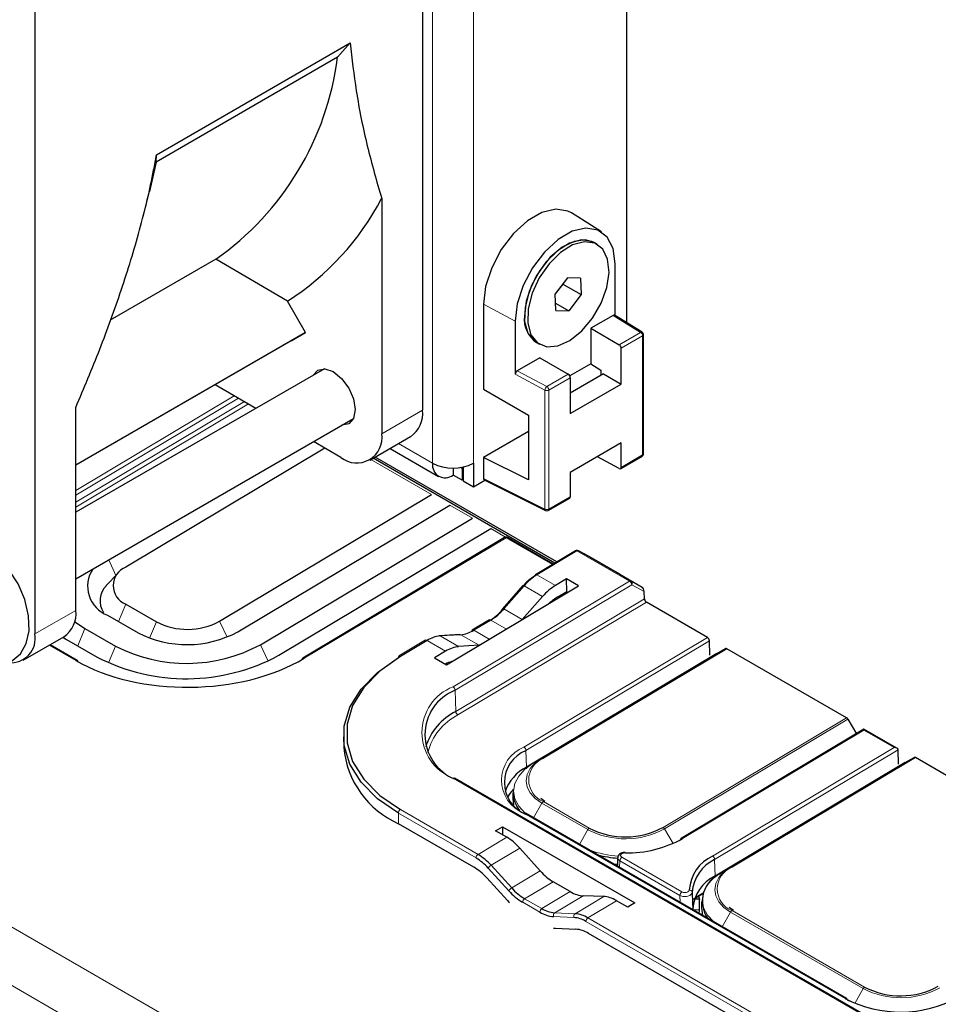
# Paper-space layout 'Blatt2' of a CAD drawing. Header units: millimetres. Extents: x 5 to 418, y 2 to 292.
# Tile 48 of 67: x 123 to 139, y 171 to 188. Entities that reach past the tile are written whole.
import ezdxf

# ---------------------------------------------------------------- set-up
doc = ezdxf.new("R2010")
doc.units = ezdxf.units.MM

psp = doc.layouts.new('Blatt2')

# ---------------------------------------------------------------- linework, layer by layer
at = {"color": 7, "linetype": 'Continuous', "lineweight": 18}
for p, q in [((130.132, 180.18), (130.132, 198.961)), ((130.839, 198.961), (130.839, 180.18)), ((89.115, 191.602), (131.88, 166.915)), ((131.445, 166.154), (88.681, 190.841)), ((131.564, 182.641), (131.016, 182.936)), ((133.737, 182.448), (133.26, 182.744)), ((133.367, 182.234), (133.737, 182.448)), ((133.773, 182.387), (133.402, 182.173)), ((133.773, 180.323), (133.773, 182.387)), ((132.078, 181.448), (131.564, 181.724)), ((131.6, 181.785), (132.112, 181.51)), ((132.112, 181.51), (132.483, 181.724)), ((132.518, 181.662), (132.147, 181.448)), ((123.944, 179.707), (126.693, 181.349)), ((126.763, 181.309), (123.944, 179.625)), ((132.078, 179.384), (132.078, 181.448)), ((132.147, 181.448), (132.147, 179.385)), ((123.944, 179.503), (126.867, 181.249)), ((126.937, 181.208), (123.944, 179.42)), ((129.248, 180.691), (129.955, 181.099)), ((130.132, 180.18), (129.541, 180.522)), ((133.402, 180.109), (133.773, 180.323)), ((130.113, 179.638), (129.062, 180.245)), ((131.016, 179.915), (132.078, 179.384)), ((132.147, 179.385), (132.518, 179.599)), ((130.82, 179.23), (130.432, 179.454)), ((131.395, 178.898), (131.139, 179.046)), ((131.404, 178.889), (127.904, 176.798)), ((132.209, 178.424), (131.404, 178.889)), ((132.634, 178.661), (131.939, 178.246)), ((133.547, 178.133), (132.634, 178.661)), ((132.659, 178.664), (133.572, 178.137)), ((132.846, 178.563), (132.659, 178.664)), ((124.64, 178.234), (124.519, 178.506)), ((132.261, 178.06), (131.939, 178.246)), ((130.486, 176.305), (133.547, 178.133)), ((133.583, 178.073), (130.522, 176.245)), ((133.572, 178.137), (133.763, 178.034)), ((133.799, 177.957), (133.583, 178.073)), ((131.716, 178.055), (131.364, 177.653)), ((132.037, 177.87), (131.716, 178.055)), ((124.811, 177.737), (124.685, 177.436)), ((130.533, 175.876), (133.803, 177.829)), ((133.839, 177.769), (130.569, 175.816)), ((123.237, 177.221), (123.944, 177.629)), ((131.681, 177.469), (131.364, 177.653)), ((125.342, 177.431), (125.223, 177.148)), ((126.438, 177.442), (126.568, 177.166)), ((131.14, 177.462), (130.843, 177.284)), ((131.41, 177.306), (131.14, 177.462)), ((124.104, 177.314), (123.978, 177.014)), ((130.618, 177.207), (130.26, 177.185)), ((130.936, 177.024), (130.618, 177.207)), ((131.113, 177.129), (130.843, 177.284)), ((127.145, 177.034), (127.279, 176.751)), ((130.035, 177.108), (129.573, 176.832)), ((130.356, 176.922), (130.035, 177.108)), ((130.58, 177), (130.26, 177.185)), ((131.714, 175.258), (134.896, 177.159)), ((134.932, 177.099), (131.75, 175.198)), ((123.944, 176.758), (123.483, 177.024)), ((124.635, 177.008), (124.513, 176.718)), ((132.027, 175.066), (135.208, 176.967)), ((135.233, 176.964), (132.052, 175.064)), ((134.223, 176.384), (134.225, 176.382)), ((130.533, 175.876), (130.522, 176.245)), ((134.126, 173.866), (137.308, 175.767)), ((137.333, 175.741), (134.151, 173.84)), ((132.985, 175.644), (132.987, 175.643)), ((137.609, 175.551), (134.463, 173.672)), ((138.131, 175.25), (137.609, 175.551)), ((131.759, 174.912), (131.75, 175.198)), ((134.985, 173.37), (138.131, 175.25)), ((138.202, 175.211), (135.021, 173.31)), ((131.875, 174.979), (132.027, 175.066)), ((135.297, 173.178), (138.479, 175.079)), ((138.504, 175.076), (135.322, 173.176)), ((131.759, 174.884), (131.759, 174.912)), ((143.921, 166.964), (130.486, 174.719)), ((137.493, 174.496), (137.495, 174.494)), ((132.052, 174.313), (132.847, 173.853)), ((129.573, 174.174), (130.919, 173.397)), ((131.883, 174.031), (132.027, 174.286)), ((132.822, 173.827), (132.027, 174.286)), ((129.541, 173.93), (129.539, 174.112)), ((130.884, 173.336), (129.539, 174.112)), ((137.283, 170.897), (131.715, 174.111)), ((132.679, 173.572), (132.822, 173.827)), ((134.3, 173.588), (134.151, 173.84)), ((131.417, 173.695), (130.919, 173.397)), ((131.641, 173.508), (131.144, 173.211)), ((133.379, 173.287), (133.374, 173.171)), ((134.418, 172.687), (133.379, 173.287)), ((133.413, 173.348), (134.453, 172.748)), ((135.029, 173.024), (135.021, 173.31)), ((131.453, 172.767), (131.094, 173.162)), ((131.144, 173.211), (131.502, 172.816)), ((131.997, 173.111), (131.502, 172.816)), ((135.145, 173.091), (135.297, 173.178)), ((132.221, 172.925), (131.727, 172.63)), ((131.727, 172.63), (132.025, 172.458)), ((132.518, 172.753), (132.025, 172.458)), ((132.743, 172.681), (132.248, 172.386)), ((133.098, 172.667), (132.601, 172.37)), ((133.322, 172.595), (132.824, 172.297)), ((134.422, 172.566), (134.418, 172.687)), ((134.679, 172.653), (134.825, 172.74)), ((131.99, 172.396), (131.693, 172.568)), ((135.322, 172.425), (137.62, 171.098)), ((132.581, 172.304), (132.228, 172.319)), ((132.248, 172.386), (132.601, 172.37)), ((132.824, 172.297), (139.758, 168.295)), ((135.154, 172.143), (135.297, 172.398)), ((137.595, 171.071), (135.297, 172.398)), ((139.723, 168.233), (132.789, 172.236)), ((137.451, 170.814), (137.595, 171.071))]:
    psp.add_line(p, q, dxfattribs=at)
at = {"color": 7, "linetype": 'Continuous', "lineweight": 25}
for p, q in [((129.955, 198.246), (129.955, 181.099)), ((133.49, 197.513), (133.49, 182.619)), ((123.237, 194.368), (123.237, 177.221)), ((125.343, 185.53), (128.699, 187.468)), ((128.483, 187.219), (128.699, 187.468)), ((128.483, 187.219), (125.336, 185.403)), ((125.336, 185.403), (125.224, 184.893)), ((125.336, 185.403), (125.343, 185.53)), ((125.111, 184.453), (125.224, 184.893)), ((129.248, 184.769), (129.248, 180.691)), ((133.057, 184.191), (132.54, 184.52)), ((132.983, 183.976), (132.93, 184.006)), ((126.371, 183.717), (124.543, 182.661)), ((127.615, 182.991), (126.371, 183.717)), ((133.295, 182.74), (133.295, 183.64)), ((132.472, 183.396), (132.258, 183.116)), ((132.697, 183.39), (132.472, 183.396)), ((132.697, 183.39), (132.708, 183.104)), ((132.389, 183.287), (132.258, 183.115)), ((132.389, 183.288), (132.389, 183.287)), ((132.389, 183.287), (132.708, 183.104)), ((132.269, 182.829), (132.258, 183.116)), ((132.708, 183.104), (132.493, 182.823)), ((127.929, 182.448), (127.615, 182.991)), ((131.016, 182.936), (131.016, 181.466)), ((132.264, 182.955), (132.493, 182.823)), ((132.269, 182.829), (132.493, 182.823)), ((133.26, 182.744), (132.872, 182.52)), ((133.764, 182.45), (133.285, 182.746)), ((131.564, 182.641), (131.564, 181.724)), ((132.872, 182.52), (132.872, 181.904)), ((132.872, 182.52), (133.367, 182.234)), ((127.929, 182.448), (123.944, 180.148)), ((127.679, 182.304), (127.929, 182.448)), ((133.787, 180.344), (133.787, 182.407)), ((127.679, 182.304), (123.944, 180.148)), ((131.93, 182.274), (131.983, 182.244)), ((133.402, 181.553), (133.402, 182.173)), ((131.988, 182.009), (131.6, 181.785)), ((131.988, 182.009), (132.483, 181.724)), ((128.257, 181.819), (123.944, 179.329)), ((132.872, 181.904), (132.509, 181.695)), ((132.872, 181.904), (133.048, 181.795)), ((133.096, 181.729), (132.518, 181.396)), ((132.518, 181.662), (132.518, 181.042)), ((133.048, 181.795), (133.048, 181.702)), ((133.096, 181.729), (133.402, 181.553)), ((127.068, 181.132), (126.359, 181.542)), ((132.518, 181.042), (133.402, 181.553)), ((131.016, 181.466), (131.796, 181.016)), ((123.944, 177.629), (123.944, 181.144)), ((131.796, 181.016), (131.796, 179.893)), ((123.944, 178.174), (128.757, 180.953)), ((129.041, 180.233), (129.748, 180.641)), ((131.796, 180.733), (131.016, 180.282)), ((128.541, 180.282), (128.068, 180.555)), ((133.402, 180.532), (132.518, 180.022)), ((133.402, 180.109), (133.402, 180.532)), ((128.263, 180.443), (124.811, 178.381)), ((132.283, 178.468), (129.134, 180.287)), ((129.394, 180.437), (130.235, 179.951)), ((131.016, 180.282), (131.016, 179.915)), ((131.796, 179.893), (131.016, 180.282)), ((133.368, 180.088), (132.988, 180.293)), ((133.392, 180.087), (133.762, 180.301)), ((132.248, 178.448), (129.098, 180.266)), ((130.644, 180.089), (130.615, 180.106)), ((130.662, 180.114), (130.662, 179.874)), ((130.839, 180.18), (130.839, 179.772)), ((130.485, 180.096), (130.485, 179.976)), ((130.644, 179.884), (130.485, 179.976)), ((130.662, 180.099), (130.644, 180.089)), ((130.644, 180.089), (130.644, 179.884)), ((132.518, 180.022), (132.518, 179.599)), ((130.662, 179.895), (130.644, 179.884)), ((130.662, 179.874), (130.839, 179.772)), ((130.839, 179.772), (131.037, 179.887)), ((131.027, 179.892), (132.09, 179.361)), ((126.438, 177.442), (130.113, 179.638)), ((126.756, 177.258), (130.432, 179.454)), ((132.137, 179.362), (132.508, 179.576)), ((127.145, 177.034), (130.82, 179.23)), ((127.463, 176.85), (131.139, 179.046)), ((131.379, 178.892), (127.879, 176.801)), ((132.224, 178.433), (131.429, 178.892)), ((132.609, 178.663), (131.914, 178.248)), ((132.845, 178.563), (132.658, 178.664)), ((132.659, 178.664), (132.658, 178.664)), ((133.377, 178.257), (132.846, 178.563)), ((124.671, 178.267), (124.474, 178.061)), ((133.377, 178.257), (133.763, 178.034)), ((131.694, 178.06), (131.341, 177.658)), ((132.454, 178.175), (132.261, 178.06)), ((132.663, 178.055), (132.454, 178.175)), ((132.458, 177.957), (132.454, 178.175)), ((130.372, 176.686), (132.663, 178.055)), ((132.304, 177.865), (132.458, 177.957)), ((132.458, 177.957), (132.478, 177.945)), ((133.803, 177.829), (133.799, 177.957)), ((124.811, 177.737), (125.342, 177.431)), ((132.037, 177.87), (131.681, 177.469)), ((134.896, 177.159), (133.839, 177.769)), ((124.493, 177.547), (125.024, 177.241)), ((123.922, 177.438), (124.104, 177.314)), ((131.115, 177.464), (130.818, 177.287)), ((124.104, 177.314), (124.635, 177.008)), ((130.601, 177.212), (130.242, 177.189)), ((123.03, 176.763), (123.737, 177.171)), ((123.969, 176.761), (123.498, 177.033)), ((123.722, 177.163), (123.786, 177.124)), ((123.786, 177.124), (124.317, 176.818)), ((130.01, 177.11), (129.548, 176.834)), ((134.939, 176.853), (134.932, 177.099)), ((130.356, 176.922), (130.163, 176.807)), ((130.936, 177.024), (130.58, 177)), ((135.057, 176.879), (131.875, 174.979)), ((135.057, 176.879), (135.208, 176.967)), ((137.308, 175.767), (135.233, 176.964)), ((130.163, 176.807), (130.372, 176.686)), ((134.587, 176.601), (134.94, 176.812)), ((134.357, 176.464), (134.587, 176.601)), ((134.588, 176.599), (134.587, 176.601)), ((133.35, 175.862), (134.357, 176.464)), ((134.177, 176.354), (134.175, 176.355)), ((134.209, 176.376), (134.211, 176.374)), ((134.358, 176.462), (134.357, 176.464)), ((133.969, 176.23), (133.967, 176.231)), ((133.12, 175.725), (133.35, 175.862)), ((133.35, 175.862), (133.351, 175.86)), ((132.82, 175.545), (133.12, 175.725)), ((133.12, 175.725), (133.121, 175.723)), ((137.333, 175.741), (137.48, 175.491)), ((132.82, 175.545), (131.759, 174.912)), ((132.82, 175.543), (132.82, 175.545)), ((132.83, 175.551), (132.835, 175.552)), ((132.972, 175.636), (132.974, 175.635)), ((137.61, 175.569), (134.438, 173.674)), ((138.182, 175.238), (137.61, 175.569)), ((128.587, 175.436), (128.59, 175.254)), ((138.21, 174.965), (138.202, 175.21)), ((138.327, 174.991), (135.145, 173.091)), ((138.327, 174.991), (138.479, 175.079)), ((142.08, 173.012), (138.504, 175.076)), ((137.857, 174.713), (138.21, 174.924)), ((143.947, 166.966), (130.512, 174.722)), ((137.628, 174.576), (137.857, 174.713)), ((137.858, 174.711), (137.857, 174.713)), ((136.62, 173.974), (137.628, 174.576)), ((137.48, 174.488), (137.482, 174.487)), ((137.629, 174.574), (137.628, 174.576)), ((131.522, 174.469), (131.521, 174.362)), ((132.077, 174.315), (132.005, 174.365)), ((137.239, 174.342), (137.237, 174.343)), ((137.448, 174.466), (137.446, 174.467)), ((137.309, 170.899), (131.74, 174.114)), ((136.39, 173.837), (136.62, 173.974)), ((136.62, 173.974), (136.621, 173.972)), ((130.844, 173.178), (129.541, 173.93)), ((131.224, 173.806), (131.344, 173.878)), ((131.417, 173.695), (131.224, 173.806)), ((131.344, 173.878), (133.636, 172.556)), ((131.344, 173.878), (131.344, 173.737)), ((135.029, 173.024), (136.39, 173.837)), ((136.39, 173.835), (136.39, 173.837)), ((136.39, 173.837), (136.391, 173.835)), ((131.997, 173.111), (131.641, 173.508)), ((133.339, 173.343), (133.334, 173.199)), ((133.268, 173.232), (133.332, 173.226)), ((131.069, 172.992), (131.427, 172.597)), ((132.518, 172.753), (132.221, 172.925)), ((133.098, 172.667), (132.743, 172.681)), ((133.515, 172.484), (133.322, 172.595)), ((134.756, 172.624), (134.648, 172.619)), ((134.671, 172.632), (134.817, 172.72)), ((134.743, 172.676), (134.756, 172.624)), ((134.756, 172.438), (134.756, 172.624)), ((133.636, 172.556), (133.515, 172.484)), ((134.642, 172.451), (134.639, 172.44)), ((134.756, 172.438), (134.652, 172.433)), ((134.754, 172.374), (134.756, 172.438)), ((134.792, 172.581), (134.791, 172.474)), ((135.348, 172.427), (135.275, 172.477)), ((132.259, 172.117), (132.612, 172.101)), ((139.683, 168.076), (132.835, 172.029)), ((137.319, 170.878), (137.355, 170.858))]:
    psp.add_line(p, q, dxfattribs=at)
at = {"color": 7, "linetype": 'Continuous', "lineweight": 25, "flags": 128}
for points in [[(132.54, 184.52), (132.478, 184.552), (132.267, 184.587), (132.025, 184.529), (131.774, 184.384), (131.532, 184.163), (131.321, 183.884), (131.156, 183.569), (131.051, 183.244), (131.016, 182.936)], [(133.295, 183.64), (133.26, 183.901), (133.158, 184.101), (132.996, 184.223), (132.789, 184.257), (132.553, 184.201), (132.307, 184.058), (132.07, 183.842), (131.863, 183.568), (131.702, 183.26), (131.599, 182.943), (131.564, 182.641)], [(132.93, 184.006), (132.783, 184.052), (132.587, 184.027), (132.377, 183.924), (132.171, 183.751), (131.989, 183.524), (131.846, 183.263), (131.754, 182.991), (131.723, 182.732)], [(132.93, 184.006), (132.889, 184.026), (132.71, 184.052), (132.506, 183.996), (132.296, 183.864), (132.097, 183.668), (131.928, 183.426), (131.803, 183.157), (131.734, 182.887), (131.727, 182.64), (131.783, 182.437), (131.896, 182.297), (131.93, 182.274)], [(133.08, 183.892), (132.942, 183.996), (132.763, 184.021), (132.559, 183.966), (132.349, 183.834), (132.15, 183.638), (131.981, 183.395), (131.856, 183.127), (131.788, 182.857), (131.78, 182.61), (131.836, 182.407), (131.949, 182.266), (132.109, 182.201), (132.303, 182.216), (132.512, 182.311), (132.719, 182.476), (132.905, 182.698), (133.053, 182.957), (133.151, 183.229), (133.19, 183.49), (133.165, 183.718), (133.08, 183.892)], [(128.059, 181.705), (128.139, 181.794), (128.263, 181.818), (128.408, 181.768), (128.554, 181.65), (128.677, 181.484), (128.759, 181.294), (128.788, 181.109)], [(128.788, 181.109), (128.759, 180.958), (128.677, 180.863), (128.559, 180.839)], [(122.224, 176.748), (122.433, 176.681), (122.641, 176.679), (122.826, 176.743), (122.984, 176.878), (123.085, 177.057), (123.134, 177.277), (123.127, 177.535), (123.062, 177.815), (122.943, 178.091), (122.778, 178.346), (122.579, 178.564), (122.353, 178.73), (122.13, 178.824), (122.083, 178.835), (122.083, 178.835)], [(131.344, 177.645), (131.341, 177.65), (131.34, 177.655), (131.341, 177.657), (131.341, 177.658)], [(129.539, 174.112), (129.175, 174.364), (128.891, 174.649), (128.697, 174.96), (128.599, 175.286), (128.599, 175.619), (128.697, 175.948), (128.891, 176.262), (129.174, 176.553), (129.538, 176.812)], [(129.573, 176.832), (129.215, 176.577), (128.936, 176.291), (128.745, 175.981), (128.648, 175.657), (128.648, 175.33), (128.745, 175.008), (128.936, 174.702), (129.215, 174.421), (129.573, 174.174)], [(131.85, 174.92), (131.91, 174.981), (132.027, 175.066)], [(131.526, 174.524), (131.471, 174.455), (131.431, 174.391)], [(131.521, 174.362), (131.521, 174.359), (131.534, 174.257)], [(135.12, 173.032), (135.18, 173.093), (135.297, 173.178)], [(131.427, 172.597), (131.454, 172.569), (131.462, 172.561)], [(134.791, 172.474), (134.791, 172.471), (134.813, 172.34)], [(132.226, 172.12), (132.233, 172.119), (132.259, 172.117)]]:
    psp.add_lwpolyline(points, dxfattribs=at)
at = {"color": 7, "linetype": 'Continuous', "lineweight": 18, "flags": 128}
for points in [[(131.694, 178.06), (131.696, 178.061), (131.699, 178.062), (131.704, 178.061), (131.71, 178.058), (131.716, 178.055)], [(131.341, 177.658), (131.343, 177.659), (131.347, 177.659), (131.351, 177.658), (131.357, 177.656), (131.364, 177.653)], [(131.875, 174.979), (131.731, 174.874), (131.624, 174.755), (131.558, 174.627), (131.536, 174.494), (131.558, 174.362), (131.624, 174.235), (131.731, 174.118), (131.749, 174.104)], [(132.027, 174.286), (131.91, 174.368), (131.823, 174.463), (131.77, 174.566), (131.752, 174.673), (131.77, 174.781), (131.823, 174.885), (131.85, 174.92)], [(135.145, 173.091), (135.001, 172.986), (134.894, 172.868), (134.829, 172.739), (134.806, 172.606), (134.829, 172.474), (134.895, 172.347), (134.999, 172.233)], [(135.297, 172.398), (135.18, 172.48), (135.094, 172.575), (135.04, 172.678), (135.022, 172.785), (135.04, 172.893), (135.094, 172.997), (135.12, 173.032)]]:
    psp.add_lwpolyline(points, dxfattribs=at)
at = {"color": 7, "linetype": 'Continuous', "lineweight": 25}
for centre, radius, start, end in [((123.466, 187.856), 5.057, 305.0583, 352.7631), ((125.073, 186.965), 4.717, 302.6026, 332.2531), ((132.21, 182.677), 0.49, 173.5102, 235.1777), ((133.737, 182.407), 0.05, 0, 58.2398), ((133.325, 182.169), 0.0768, 2.6055, 57.3945), ((132.441, 181.659), 0.0768, 2.6055, 57.3945), ((129.479, 181.038), 0.48, 304.0564, 7.2558), ((128.817, 180.621), 0.437, 230.7967, 9.214), ((133.737, 180.344), 0.05, 299.9973, 0), ((130.347, 180.145), 0.218, 170.786, 309.2033), ((130.485, 180.863), 0.769, 242.6097, 297.3903), ((133.381, 180.106), 0.0216, 233.8088, 9.6652), ((132.494, 179.596), 0.0241, 304.1966, 7.1156), ((132.112, 179.406), 0.05, 243.4641, 299.9973), ((131.404, 178.849), 0.05, 60.0027, 120.856), ((132.634, 178.62), 0.05, 61.7262, 120.856), ((124.683, 178.046), 0.534, 146.0472, 249.199), ((124.939, 178.059), 0.346, 111.6306, 248.3843), ((132.44, 177.434), 0.953, 121.6531, 139.3761), ((131.929, 178.228), 0.0245, 126.6526, 186.6799), ((124.75, 177.794), 0.384, 135.8472, 211.9719), ((132.371, 177.468), 0.89, 121.6531, 139.3761), ((133.881, 177.835), 0.0782, 184.2558, 237.4711), ((123.469, 177.569), 0.48, 304.0564, 7.2558), ((130.572, 178.307), 1.017, 301.6531, 319.3761), ((130.64, 178.273), 0.953, 301.6531, 319.3761), ((125.879, 178.474), 1.174, 242.7373, 298.4124), ((122.815, 177.148), 0.428, 265.4147, 9.7963), ((125.873, 178.89), 1.855, 242.7373, 298.4124), ((130.57, 177.715), 0.51, 275.4131, 302.3841), ((130.833, 177.267), 0.0245, 126.6526, 186.6799), ((125.866, 179.398), 2.688, 242.7373, 298.4124), ((130.308, 176.677), 0.51, 95.4131, 122.3841), ((130.244, 177.158), 0.0308, 59.1679, 93.2602), ((134.854, 177.093), 0.0782, 4.2558, 57.4711), ((135.219, 176.944), 0.025, 54.1907, 113.9382), ((123.955, 176.741), 0.0251, 354.3177, 54.3701), ((125.86, 179.813), 3.369, 242.7373, 298.4124), ((127.893, 176.781), 0.0245, 126.6526, 186.6799), ((129.563, 176.815), 0.0245, 126.6526, 186.6799), ((130.828, 175.473), 0.83, 111.6306, 248.3843), ((130.992, 174.957), 1.027, 116.5405, 162.7615), ((137.269, 175.704), 0.0737, 29.4671, 58.0767), ((130.189, 175.4), 1.606, 185.2337, 246.2259), ((131.97, 174.645), 0.595, 111.6306, 248.3843), ((138.489, 175.056), 0.025, 54.1907, 113.9382), ((132.091, 174.25), 0.74, 116.6479, 161.6474), ((131.989, 174.477), 0.467, 180.9544, 222.1064), ((131.726, 174.094), 0.0243, 356.3672, 55.0254), ((133.474, 175.071), 1.369, 242.7373, 298.4124), ((133.502, 175.411), 1.987, 268.9958, 298.9199), ((134.452, 173.655), 0.0241, 126.3095, 185.6627), ((130.428, 172.57), 0.891, 41.5826, 59.1803), ((130.43, 172.577), 0.955, 41.5826, 59.1803), ((133.455, 175.154), 1.824, 255.4262, 266.381), ((133.519, 173.426), 0.0521, 171.7057, 182.2093), ((135.288, 172.729), 0.709, 115.2781, 175.788), ((135.313, 172.692), 0.683, 115.2781, 175.788), ((130.355, 172.358), 0.955, 41.5826, 59.1803), ((135.316, 172.412), 0.676, 115.1327, 176.7323), ((135.324, 172.587), 0.517, 111.3365, 215.2458), ((132.214, 173.443), 1.018, 221.5826, 239.1803), ((132.217, 173.45), 0.955, 221.5826, 239.1803), ((132.286, 172.883), 0.499, 238.4109, 265.6003), ((132.269, 172.85), 0.533, 238.4109, 265.6003), ((132.545, 171.839), 0.466, 58.4109, 85.6003), ((132.562, 171.872), 0.499, 58.4109, 85.6003), ((132.574, 171.604), 0.499, 58.4109, 85.6003), ((138.247, 172.315), 1.369, 242.7373, 298.4124), ((138.241, 172.756), 2.091, 242.7373, 298.4124), ((137.295, 170.879), 0.0243, 356.3672, 55.0254)]:
    psp.add_arc(centre, radius, start, end, dxfattribs=at)
at = {"color": 7, "linetype": 'Continuous', "lineweight": 18}
for centre, radius, start, end in [((133.752, 182.426), 0.0259, 63.1096, 124.2209), ((133.696, 182.383), 0.0768, 2.6055, 57.3945), ((133.763, 182.409), 0.0241, 292.8796, 355.8002), ((132.157, 181.444), 0.0793, 124.6838, 177.6456), ((132.071, 181.445), 0.0768, 2.6055, 57.3945), ((132.112, 181.517), 0.0772, 243.854, 297.3007), ((133.749, 180.32), 0.0241, 304.1966, 7.1156), ((133.763, 180.346), 0.0241, 292.8796, 355.8002), ((132.112, 179.454), 0.0772, 243.854, 297.3007), ((132.103, 179.382), 0.0247, 174.2451, 238.6933), ((132.123, 179.382), 0.0247, 305.1375, 6.1747), ((131.389, 178.871), 0.0237, 52.3813, 116.3986), ((131.419, 178.87), 0.0243, 64.3317, 128.3121), ((132.619, 178.641), 0.0244, 53.3993, 115.3806), ((132.649, 178.64), 0.0258, 67.5389, 126.4193), ((131.925, 178.226), 0.0244, 53.3993, 115.3806), ((133.562, 178.113), 0.0258, 67.5389, 126.4193), ((133.505, 178.067), 0.0782, 4.2558, 57.4711), ((133.544, 178.099), 0.0464, 325.9481, 53.396), ((131.126, 177.442), 0.0244, 53.3993, 115.3806), ((130.602, 177.181), 0.0308, 59.1679, 93.2602), ((130.828, 177.265), 0.0244, 53.3993, 115.3806), ((130.02, 177.088), 0.0244, 53.3993, 115.3806), ((123.959, 176.739), 0.0243, 64.3317, 128.3121), ((127.889, 176.779), 0.0237, 52.3813, 116.3986), ((129.558, 176.812), 0.0244, 53.3993, 115.3806), ((130.8, 175.512), 0.853, 111.6306, 248.3843), ((130.444, 176.239), 0.0782, 4.2558, 57.4711), ((130.611, 175.882), 0.0782, 184.2558, 237.4711), ((130.999, 174.94), 0.975, 116.1755, 166.6269), ((131.942, 174.685), 0.617, 111.6306, 248.3843), ((131.672, 175.192), 0.0782, 4.2558, 57.4711), ((132.201, 174.688), 0.404, 111.6306, 248.3843), ((132.037, 175.043), 0.025, 54.1907, 113.9382), ((130.502, 174.699), 0.0251, 65.4516, 127.1922), ((132.091, 174.251), 0.0731, 122.7219, 151.6512), ((129.615, 174.11), 0.0768, 123.1772, 177.9776), ((131.73, 174.091), 0.0251, 65.4516, 127.1922), ((132.887, 173.792), 0.0731, 122.7219, 151.6512), ((133.474, 175.091), 1.423, 242.7373, 298.4124), ((134.087, 173.804), 0.0737, 29.4671, 58.0767), ((134.449, 173.652), 0.0245, 53.4653, 115.3146), ((133.448, 175.108), 1.741, 249.9222, 266.8803), ((130.961, 173.333), 0.0768, 123.1772, 177.9776), ((133.456, 173.284), 0.077, 123.2297, 177.3477), ((134.943, 173.304), 0.0782, 4.2558, 57.4711), ((131.22, 173.084), 0.148, 120.9779, 148.3671), ((135.471, 172.8), 0.404, 111.6306, 248.3843), ((135.307, 173.155), 0.025, 54.1907, 113.9382), ((131.578, 172.689), 0.148, 120.9779, 148.3671), ((134.586, 172.736), 0.046, 8.6431, 96.3169), ((131.769, 172.565), 0.0768, 123.1772, 177.9776), ((134.495, 172.684), 0.077, 123.2297, 177.3477), ((132.067, 172.394), 0.0768, 123.1772, 177.9776), ((135.362, 172.363), 0.0731, 122.7219, 151.6512), ((132.282, 172.339), 0.0574, 126.1802, 200.5428), ((132.635, 172.324), 0.0574, 126.1802, 200.5428), ((132.866, 172.233), 0.0768, 123.1772, 177.9776), ((137.66, 171.036), 0.0731, 122.7219, 151.6512), ((138.247, 172.336), 1.423, 242.7373, 298.4124), ((137.298, 170.877), 0.0251, 65.4516, 127.1922)]:
    psp.add_arc(centre, radius, start, end, dxfattribs=at)
at = {"color": 7, "linetype": 'Continuous', "lineweight": 25}
for centre, major_axis, ratio, start_param, end_param in [((133.26, 182.703), (0.025, 0.0433), 0.577381, 6.265721, 7.069112), ((131.6, 181.744), (0.025, 0.0433), 0.577381, 0.785926, 2.356723), ((131.051, 179.935), (0.025, 0.0434), 0.576679, 2.356722, 3.17646), ((132.261, 177.458), (0.384, 0.644), 0.567049, 0.811046, 1.247378), ((133.764, 177.976), (-0.0178, 0.0603), 0.507066, 4.23511, 5.793565), ((132.304, 177.264), (0.384, 0.644), 0.567049, 0.811046, 1.098089), ((130.356, 176.32), (0.384, 0.644), 0.567049, 0.374713, 0.811046), ((125.924, 177.941), (2.8, 0.043), 0.587275, 3.917956, 5.488752), ((130.313, 176.074), (0.384, 0.644), 0.567049, 0.524003, 0.737187), ((137.61, 175.511), (-0.0004, 0.058), 0.007557, 0.004438, 0.798332), ((138.132, 175.21), (0.0707, 0.0005), 0.572322, 0.021891, 1.575234), ((138.167, 175.189), (0.0243, 0.0437), 0.587545, 5.506275, 5.523728), ((131.417, 173.082), (-0.375, 0.65), 0.577382, 5.061688, 5.498021), ((132.221, 173.537), (-0.375, 0.65), 0.577382, 1.920096, 2.356428), ((132.518, 173.365), (-0.375, 0.65), 0.577382, 2.356428, 2.79276), ((133.322, 171.983), (-0.375, 0.65), 0.577382, 5.498021, 5.934353)]:
    psp.add_ellipse(centre, major_axis=major_axis, ratio=ratio, start_param=start_param, end_param=end_param, dxfattribs=at)
for points, knots in [([(128.699, 187.468), (128.733, 187.189), (128.806, 186.573), (128.988, 185.67), (129.161, 185.07), (129.248, 184.769)], [0, 0, 0, 0, 0.292322, 0.645449, 1, 1, 1, 1]), ([(123.944, 181.144), (124.086, 181.483), (124.37, 182.16), (124.744, 183.19), (125.065, 184.23), (125.251, 185.012), (125.327, 185.442), (125.343, 185.53)], [0, 0, 0, 0, 0.2310833, 0.4631238, 0.6994761, 0.938163, 1, 1, 1, 1]), ([(133.468, 173.433), (133.464, 173.433), (133.444, 173.434), (133.409, 173.425), (133.372, 173.405), (133.35, 173.377), (133.341, 173.354), (133.343, 173.342), (133.343, 173.341)], [0, 0, 0, 0, 0.067702, 0.330006, 0.581136, 0.788471, 0.976195, 1, 1, 1, 1]), ([(134.631, 172.743), (134.633, 172.695), (134.636, 172.597), (134.64, 172.5), (134.642, 172.451)], [0, 0, 0, 0, 0.492909, 1, 1, 1, 1])]:
    psp.add_open_spline(points, degree=3, knots=knots, dxfattribs=at)
at = {"color": 7, "linetype": 'Continuous', "lineweight": 18}
for points, knots in [([(133.379, 173.287), (133.37, 173.294), (133.352, 173.307), (133.341, 173.327), (133.343, 173.338), (133.344, 173.341)], [0, 0, 0, 0, 0.431159, 0.851237, 1, 1, 1, 1]), ([(133.467, 173.424), (133.459, 173.424), (133.442, 173.423), (133.419, 173.415), (133.402, 173.404), (133.392, 173.39), (133.39, 173.375), (133.397, 173.36), (133.408, 173.352), (133.413, 173.348)], [0, 0, 0, 0, 0.142474, 0.284952, 0.427322, 0.569562, 0.711749, 0.853982, 1, 1, 1, 1]), ([(134.453, 172.748), (134.459, 172.745), (134.472, 172.739), (134.497, 172.735), (134.523, 172.736), (134.547, 172.743), (134.565, 172.753), (134.578, 172.766), (134.58, 172.776), (134.581, 172.781)], [0, 0, 0, 0, 0.142474, 0.284952, 0.427322, 0.569562, 0.711749, 0.853982, 1, 1, 1, 1]), ([(134.631, 172.743), (134.63, 172.734), (134.627, 172.718), (134.606, 172.696), (134.574, 172.679), (134.535, 172.669), (134.492, 172.667), (134.451, 172.673), (134.429, 172.683), (134.418, 172.687)], [0, 0, 0, 0, 0.1459813, 0.2882105, 0.4304213, 0.572696, 0.7150888, 0.8575627, 1, 1, 1, 1])]:
    psp.add_open_spline(points, degree=3, knots=knots, dxfattribs=at)

doc.saveas('drawing.dxf')
